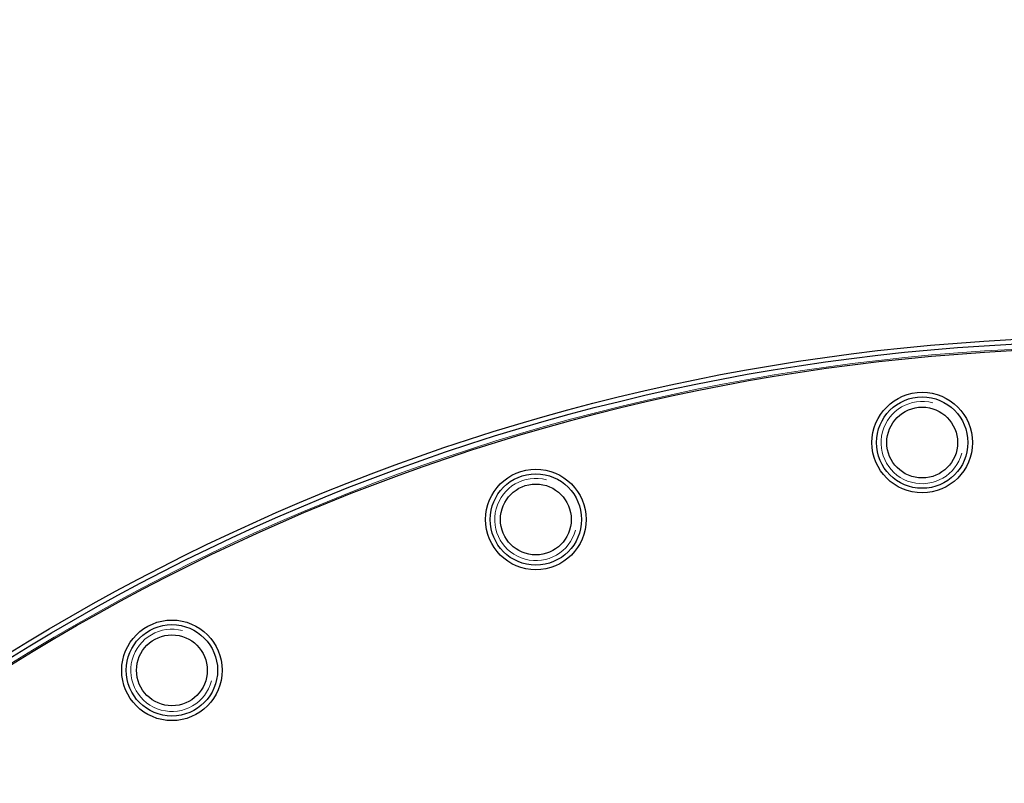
# Model space of a CAD drawing. Header units: inches. Extents: x 0 to 17820, y -10 to 12600.
# Tile 218 of 256: x 8098 to 8313, y 4178 to 4345. Entities that reach past the tile are written whole.
import ezdxf

# ---------------------------------------------------------------- set-up
doc = ezdxf.new("R2010")
doc.units = ezdxf.units.IN
doc.layers.add('1', color=7, linetype='Continuous', true_color=0xffffff)
doc.layers.add('254', color=7, linetype='Continuous', true_color=0xffffff)
doc.styles.add('latin_extended', font='simplex.shx')
doc.dimstyles.get("Standard").update_dxf_attribs({"dimtxt": 0.18, "dimasz": 0.18, "dimexe": 0.18, "dimexo": 0.0625, "dimgap": 0.09, "dimtad": 0, "dimtih": 1, "dimtoh": 1, "dimdec": 4, "dimzin": 0, "dimdsep": 46, "dimtxsty": 'Standard', "dimcen": 0.09, "dimadec": 0, "dimazin": 0, "dimtfac": 1, "dimtdec": 4, "dimtofl": 0, "dimtmove": 0, "dimatfit": 3, "dimfxl": 1, "dimtolj": 1, "dimtzin": 0, "dimarcsym": 0})

# ---------------------------------------------------------------- blocks, each defined once
blk = doc.blocks.new('_U12')
at = {"layer": '254', "color": 3, "linetype": 'Continuous', "lineweight": 13, "transparency": 16777216}
for p, q in [((7856.34, 6237.23), (6963.67, 6237.23)), ((6993.67, 6132.23), (6993.67, 3919.73)), ((8308.34, 3814.73), (6963.67, 3814.73))]:
    blk.add_line(p, q, dxfattribs=at)
at = {"layer": '254', "color": 3, "transparency": 16777216}
for points in [[(7011.17, 6132.23), (6976.17, 6132.23), (6993.67, 6237.23)], [(6976.17, 3919.73), (7011.17, 3919.73), (6993.67, 3814.73)]]:
    blk.add_solid(points, dxfattribs=at)
at = {"layer": 'Defpoints', "color": 0, "transparency": 16777216}
for p in [(7886.34, 6237.23), (6993.67, 3814.73), (8338.34, 3814.73)]:
    blk.add_point(p, dxfattribs=at)
at = {"layer": '254', "color": 2, "lineweight": 13, "transparency": 16777216, "insert": (6836.17, 4840.98), "char_height": 105, "attachment_point": 1, "rotation": 90, "style": 'latin_extended'}
blk.add_mtext('\\A1;2422', dxfattribs=at)

msp = doc.modelspace()

# ---------------------------------------------------------------- linework, layer by layer
at = {"layer": '1', "color": 110, "linetype": 'Continuous', "lineweight": 13}
for radius in [616.6, 458.862]:
    msp.add_circle((8338.337, 3814.733), radius, dxfattribs=at)
at = {"layer": '1', "color": 2, "linetype": 'Continuous', "lineweight": 25}
for centre, radius in [((8338.337, 3814.733), 615), ((8338.337, 3814.733), 613), ((8338.337, 3814.733), 461), ((8338.337, 3814.733), 460), ((8338.337, 3814.733), 458.594), ((8295.21, 4252.614), 11), ((8295.21, 4252.614), 10), ((8295.21, 4252.614), 7.75), ((8210.612, 4235.786, 0), 11), ((8210.612, 4235.786, 0), 10), ((8210.612, 4235.786, 0), 7.75), ((8130.923, 4202.778), 11), ((8130.923, 4202.778), 10), ((8130.923, 4202.778), 7.75)]:
    msp.add_circle(centre, radius, dxfattribs=at)
at = {"layer": '1', "color": 120, "linetype": 'Continuous', "lineweight": 13}
for centre in [(8295.21, 4252.614), (8210.612, 4235.786), (8130.923, 4202.778)]:
    msp.add_arc(centre, 9, 75, 345, dxfattribs=at)

# ---------------------------------------------------------------- dimensions: what is measured, and where the dimension line sits
at = {"layer": '254', "color": 2, "linetype": 'Continuous', "lineweight": 13}
dim = msp.add_linear_dim(base=(6993.666447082, 3814.732634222), p1=(7886.337394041, 6237.232633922), p2=(8338.337405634, 3814.732634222), angle=90, dimstyle='Standard', override={"dimscale": 30, "dimtxt": 3.5, "dimasz": 3.5, "dimexe": 1, "dimexo": 1, "dimgap": 1.75, "dimtad": 1, "dimtih": 0, "dimtoh": 0, "dimdec": 0, "dimlfac": 1, "dimzin": 8, "dimdsep": 46, "dimlunit": 2, "dimtxsty": 'latin_extended', "dimsah": 1, "dimse1": 0, "dimse2": 0, "dimsd1": 0, "dimsd2": 0, "dimclrd": 3, "dimclre": 3, "dimclrt": 2, "dimtol": 0, "dimtm": -0.1, "dimtfac": 0.714286, "dimtdec": 3, "dimtofl": 1, "dimtmove": 0, "dimtzin": 8, "dimlwd": 13, "dimlwe": 13}, dxfattribs=at)
dim.commit()
dim.dimension.update_dxf_attribs({"geometry": '_U12', "text_midpoint": (6993.666447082, 5025.982634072), "dimtype": 160})

doc.saveas('drawing.dxf')
